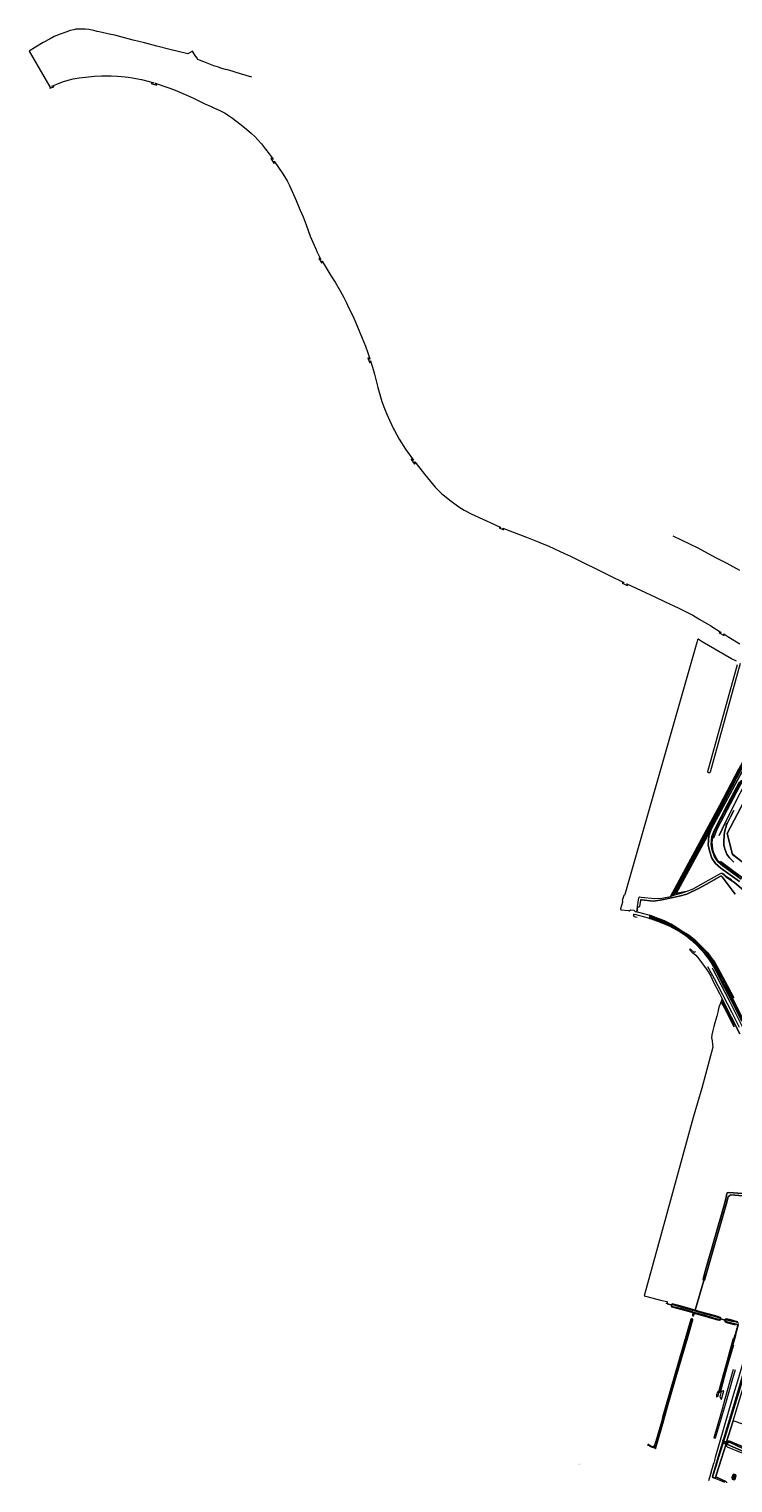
# Model space of a CAD drawing. Extents: x 150256 to 156914, y 461459 to 469481.
# Tile 85 of 256: x 151263 to 152199, y 464217 to 466150. Entities that reach past the tile are written whole.
import ezdxf
from ezdxf.enums import TextEntityAlignment as Align

# ---------------------------------------------------------------- set-up
doc = ezdxf.new("R2010")
doc.units = 0
doc.header["$LTSCALE"] = 0.75
for name, color, linetype, lineweight in [('B-RO-GR-BEPLANTING_CULTUUR_BOSPLANTSOEN-GV', 251, 'CONTINUOUS', 18), ('B-RO-GR-BOS_LOOF-GV', 251, 'CONTINUOUS', 13), ('B-RO-GR-GRAS-GV', 251, 'CONTINUOUS', 13), ('B-RO-GR-GROENVOORZIENING-GV', 251, 'CONTINUOUS', 18), ('B-RO-GR-HOUTWAL-GV', 251, 'CONTINUOUS', 13), ('B-RO-IE-TERREINAFSCHEIDING_KUNSTMATIG_HEKWERK-G', 251, 'IE-TERREINAFSCHEIDING-KUNSTMATIG', 18), ('B-RO-KW-KUNSTWERK_DUIKER-G', 251, 'CONTINUOUS', 18), ('B-RO-KW-KUNSTWERK_DUIKER-GV', 251, 'CONTINUOUS', 18), ('B-RO-OG-BEBOUWING-GV', 6, 'CONTINUOUS', 35), ('B-RO-OG-BEBOUWING-T18', 1, 'CONTINUOUS', 18), ('B-RO-OG-TERREIN_CULTUURSCHEIDING-GV', 251, 'CONTINUOUS', 18), ('B-RO-OG-WATER-GV', 251, 'CONTINUOUS', 18), ('B-RO-OG-WATER_SLOOT-GV', 251, 'CONTINUOUS', 18), ('B-RO-VH-VERHARDING_GESLOTEN-GV', 251, 'CONTINUOUS', 18), ('B-RO-VH-VERHARDING_TEGEL-GV', 251, 'CONTINUOUS', 18)]:
    doc.layers.add(name, color=color, linetype=linetype, lineweight=lineweight)
doc.styles.add('NLCS-ISO-M200-T18', font='NLCS-ISO.ttf', dxfattribs={"height": 360})
doc.linetypes.add('IE-TERREINAFSCHEIDING-KUNSTMATIG', pattern='A,4,[82,NLCS.SHX,S=0.75,R=90,X=0,Y=0],4,-2', length=10)

msp = doc.modelspace()

# ---------------------------------------------------------------- linework, layer by layer
at = {"layer": 'B-RO-GR-BEPLANTING_CULTUUR_BOSPLANTSOEN-GV'}
for points in [[(152220.422, 465036.335), (152198.655, 465052.73), (152191.494, 465080.349), (152218.958, 465132.614)], [(152200.323, 465111.053), (152195.706, 465102.651), (152191.337, 465093.787), (152190.369, 465091.374), (152189.989, 465089.733), (152188.829, 465085.694), (152187.806, 465081.823), (152187.471, 465078.586), (152187.09, 465068.511), (152187.263, 465065.166), (152188.261, 465060.213), (152190.274, 465055.008), (152190.905, 465052.844), (152191.785, 465051.491), (152194.468, 465048.042), (152197.45, 465045.284), (152200.342, 465042.205)], [(152228.895, 464419.358), (152227.893, 464418.815), (152226.941, 464418.188), (152226.046, 464417.482), (152225.215, 464416.703), (152224.453, 464415.855), (152223.766, 464414.945), (152223.16, 464413.98), (152222.746, 464413.322), (152206.417, 464356.756), (152198.6, 464330.431), (152175.642, 464250.679)]]:
    msp.add_lwpolyline(points, dxfattribs=at)
for points in [[(152175.642, 464250.679, 0.00421445), (152173.566, 464243.135)], [(152170.082, 464231.445, 0.01808895), (152166.717, 464219.905)]]:
    msp.add_lwpolyline(points, format="xyb", dxfattribs=at)
at = {"layer": 'B-RO-GR-BOS_LOOF-GV'}
for points in [[(152202.344, 465000), (152184.927, 465023.012), (152184.097, 465023.759), (152183.544, 465024.131), (152182.595, 465023.95), (152168.056, 465015.507), (152154.963, 465008.124), (152137.686, 464999.736), (152127.806, 464997.204), (152119.802, 464995.373), (152102.168, 464991.885), (152093.263, 464990.729), (152077.453, 464992.32), (152076.727, 464992.345), (152076.352, 464991.944)], [(152076.352, 464991.944), (152075.08, 464983.464), (152074.58, 464982.639), (152073.605, 464982.563), (152072.329, 464982.862), (152071.533, 464976.246), (152073.507, 464975.754), (152081.795, 464973.688), (152088.039, 464971.836), (152089.369, 464971.441), (152097.345, 464968.544), (152108.193, 464964.175), (152116.801, 464959.934), (152123.924, 464955.596), (152131.3, 464950.83), (152140.741, 464944.709), (152149.85, 464937.638), (152159.114, 464928.314), (152165.59, 464921.592), (152169.477, 464916.661), (152174.487, 464909.656), (152179.503, 464901.09), (152185.825, 464889.656), (152191.784, 464878.148), (152200.161, 464861.887)]]:
    msp.add_lwpolyline(points, dxfattribs=at)
at = {"layer": 'B-RO-GR-GRAS-GV'}
for points in [[(152203.73, 465309.585), (152197.327, 465312.939), (152158.419, 465335.442), (152152.747, 465338.667), (152152.157, 465338.254), (152152.066, 465338.191), (152151.619, 465336.367), (152151.018, 465334.255), (152055.563, 464999.318), (152055.126, 464998.522), (152054.55, 464998.209), (152053.951, 464998.002), (152051.661, 464991.307), (152052.219, 464991.014), (152052.376, 464990.521), (152052.091, 464989.33), (152049.701, 464980.107), (152049.753, 464979.617), (152050.021, 464979.306), (152050.373, 464979.178), (152060.006, 464978.173), (152061.064, 464977.839), (152063.008, 464978.899), (152067.396, 464978.327), (152069.036, 464976.708), (152071.533, 464976.246), (152072.329, 464982.862), (152072.304, 464983.288), (152074.12, 464995.032), (152074.324, 464995.774), (152074.648, 464995.875), (152075.55, 464996.155), (152077.152, 464995.981), (152095.138, 464994.132), (152104.667, 464994.37), (152116.017, 464996.573), (152181.769, 465118.291), (152207.196, 465166.434)], [(152208.842, 465306.643), (152168.805, 465162.222), (152168.637, 465161.752), (152168.363, 465161.268), (152167.715, 465161.042), (152166.976, 465161.068), (152166.303, 465161.251), (152165.923, 465162.184), (152165.914, 465163.024), (152205.351, 465305.281)], [(152201.238, 465148.535), (152158.338, 465067.133), (152149.843, 465052.352), (152144.076, 465042.187), (152134.54, 465024.332), (152127.17, 465010.674), (152121.252, 464999.926), (152121.257, 464999.118), (152121.49, 464998.814), (152121.695, 464998.795), (152123.713, 464999.226), (152130.216, 465001.017), (152136.967, 465003.207), (152123.726, 465000.498), (152170.012, 465086.418), (152271.729, 465275.234)], [(152207.801, 465149.134), (152192.732, 465120.818), (152174.178, 465084.467), (152171.039, 465076.615), (152170.393, 465065.649), (152171.729, 465058.402), (152174.508, 465049.379), (152178.866, 465043.388), (152185.575, 465037.367), (152210.088, 465019.922)], [(152206.828, 465023.479), (152198.985, 465029.174), (152191.427, 465034.679), (152184.049, 465039.756), (152181.251, 465042.291), (152179.261, 465044.339), (152177.416, 465047.063), (152174.226, 465053.031), (152173.04, 465056.731), (152172.121, 465060.121), (152171.353, 465064.527), (152171.296, 465068.855), (152171.531, 465072.229), (152172.204, 465076.598), (152172.903, 465079.184), (152174.294, 465082.745), (152176.835, 465088.394), (152188.101, 465109.649), (152198.673, 465128.624), (152210.504, 465151.365)], [(152207.708, 465016.707), (152183.072, 465034.239), (152175.88, 465040.693), (152170.881, 465047.565), (152167.838, 465057.448), (152166.371, 465065.4), (152167.084, 465077.498), (152170.012, 465086.418), (152123.726, 465000.498), (152136.967, 465003.207), (152146.239, 465006.823), (152159.557, 465014.283), (152181.827, 465027.05), (152183.414, 465027.92), (152184.832, 465027.685), (152187.202, 465026.22), (152188.655, 465024.511), (152191.955, 465022.351), (152197.103, 465019.391)], [(152200.872, 464823.234), (152196.315, 464831.987), (152188.17, 464848.386), (152185.397, 464853.671), (152184.353, 464854.899), (152183.677, 464855.292), (152182.95, 464855.293), (152182.564, 464854.853), (152180.544, 464849.511), (152179.022, 464843.114), (152177.744, 464837.632), (152175.232, 464828.888), (152173.611, 464823.809), (152172.215, 464818.331), (152171.092, 464812.806), (152170.539, 464808.644), (152171.141, 464808.087), (152172.247, 464796.291), (152157.946, 464742.035), (152146.419, 464703.034), (152103.718, 464547.728), (152081.204, 464465.843), (152082.791, 464465.308), (152084.719, 464464.766), (152102.757, 464460.042), (152111.115, 464458.093), (152111.676, 464457.663), (152111.908, 464457.085), (152111.842, 464456.127), (152111.594, 464455.169), (152117.141, 464453.71), (152117.727, 464454.645), (152118.582, 464455.026), (152120.257, 464454.707), (152128.853, 464452.374), (152142.534, 464448.417), (152149.04, 464446.497), (152160.363, 464486.216), (152160.18, 464486.226), (152159.823, 464486.634), (152159.635, 464487.745), (152162.703, 464500), (152187.529, 464586.138), (152189.102, 464592.83), (152190.595, 464599.254), (152190.942, 464601.605), (152191.573, 464602.628), (152192.121, 464602.803), (152193.87, 464602.943), (152211.999, 464601.726)], [(152212.875, 464598.903), (152196.047, 464599.962), (152194.84, 464599.34), (152192.999, 464597.337), (152190.114, 464587.213), (152161.146, 464486.525), (152160.724, 464486.195), (152160.363, 464486.216), (152149.04, 464446.497), (152156.008, 464444.44), (152174.797, 464439.44), (152180.535, 464437.943), (152182.835, 464437.041), (152183.25, 464436.161), (152183.124, 464434.974), (152189.098, 464434.347), (152189.604, 464435.05), (152190.194, 464435.179), (152194.89, 464434.097), (152205.044, 464431.305)]]:
    msp.add_lwpolyline(points, dxfattribs=at)
at = {"layer": 'B-RO-GR-GROENVOORZIENING-GV'}
for points in [[(152271.729, 465275.234), (152170.012, 465086.418), (152167.084, 465077.498), (152166.371, 465065.4), (152167.838, 465057.448), (152170.881, 465047.565), (152175.88, 465040.693), (152183.072, 465034.239), (152207.708, 465016.707)], [(152210.088, 465019.922), (152185.575, 465037.367), (152178.866, 465043.388), (152174.508, 465049.379), (152171.729, 465058.402), (152170.393, 465065.649), (152171.039, 465076.615), (152174.178, 465084.467), (152192.732, 465120.818), (152207.801, 465149.134)], [(152218.958, 465132.614), (152191.494, 465080.349), (152198.655, 465052.73), (152220.422, 465036.335)], [(152210.97, 464830.79), (152197.181, 464858.136), (152188.447, 464874.685), (152177.276, 464896.401), (152173.833, 464903.205), (152170.696, 464908.443), (152167.159, 464913.743), (152161.683, 464920.581), (152157.087, 464925.711), (152150.875, 464932.294), (152142.744, 464939.359), (152136.396, 464944.691), (152128.933, 464949.653), (152115.449, 464957.426), (152104.711, 464961.729), (152098.979, 464963.979), (152090.502, 464966.996), (152088.039, 464967.649), (152083.958, 464968.73), (152075.385, 464970.912), (152070.447, 464972.131), (152069.841, 464972.305), (152067.714, 464972.684), (152066.991, 464972.808), (152066.83, 464972.506), (152066.633, 464971.502), (152067.459, 464971.4), (152067.152, 464970.004), (152071.872, 464969.126)], [(152171.455, 464901.657), (152172.307, 464900.155), (152176.895, 464891.723), (152195.42, 464855.978), (152214.318, 464818.678)], [(152199.565, 464367.79), (152191.581, 464339.259), (152188.415, 464328.201), (152184.626, 464314.964), (152177.245, 464288.895), (152173.785, 464276.76), (152176.09, 464276.76), (152189.07, 464321.412), (152199.072, 464355.819), (152202.363, 464367.713)]]:
    msp.add_lwpolyline(points, dxfattribs=at)
at = {"layer": 'B-RO-GR-HOUTWAL-GV'}
for points in [[(152213.753, 464294.796), (152199.339, 464299.512), (152190.308, 464270.232)], [(152190.03, 464269.332), (152189.973, 464269.147), (152183.88, 464249.395), (152176.88, 464227.151), (152176.203, 464224.873), (152189.838, 464218.697)], [(152193.765, 464272.949), (152209.649, 464266.101), (152228.657, 464257.578), (152230.674, 464261.997), (152223.306, 464265.282), (152222.413, 464263.319), (152218.766, 464264.98), (152219.412, 464266.399)]]:
    msp.add_lwpolyline(points, dxfattribs=at)
for points in [[(152190.308, 464270.232, -0.25656256), (152193.765, 464272.949)], [(152189.838, 464218.697, -0.16981885), (152190.634, 464216.978)]]:
    msp.add_lwpolyline(points, format="xyb", dxfattribs=at)
at = {"layer": 'B-RO-IE-TERREINAFSCHEIDING_KUNSTMATIG_HEKWERK-G'}
msp.add_lwpolyline([(152210.283, 465043.916), (152198.643, 465052.809), (152195.463, 465064.841), (152191.538, 465080.424), (152200.892, 465098.405)], dxfattribs=at)
at = {"layer": 'B-RO-KW-KUNSTWERK_DUIKER-G'}
for points in [[(152109.994, 464455.879), (152118.011, 464453.771)], [(152182.201, 464434.947), (152188.923, 464433.438)]]:
    msp.add_lwpolyline(points, dxfattribs=at)
at = {"layer": 'B-RO-KW-KUNSTWERK_DUIKER-GV'}
msp.add_lwpolyline([(152185.204, 464272.983), (152192.559, 464269.52), (152192.815, 464270.062), (152185.46, 464273.525)], close=True, dxfattribs=at)
at = {"layer": 'B-RO-OG-BEBOUWING-GV'}
msp.add_lwpolyline([(152198.306, 464223.049), (152201.239, 464222.159), (152202.721, 464227.042), (152199.788, 464227.932)], close=True, dxfattribs=at)
at = {"layer": 'B-RO-OG-TERREIN_CULTUURSCHEIDING-GV'}
for points in [[(152229.668, 464414.422), (152214.347, 464362.064), (152214.294, 464361.882), (152213.835, 464360.313), (152207.736, 464340.307), (152186.176, 464270.408), (152186.832, 464269.673), (152189.189, 464269.034), (152189.973, 464269.147), (152190.03, 464269.332), (152190.308, 464270.232)], [(152190.308, 464270.232), (152199.339, 464299.512), (152205.235, 464318.627), (152211.561, 464339.138), (152217.671, 464359.181), (152217.902, 464359.972), (152218.046, 464360.448)]]:
    msp.add_lwpolyline(points, dxfattribs=at)
msp.add_lwpolyline([(152180.752, 464337.835), (152180.521, 464338.75), (152180.295, 464339.425), (152178.443, 464337.544), (152177.475, 464334.013), (152177.357, 464331.135), (152177.97, 464331.971), (152178.535, 464332.246), (152179.522, 464332.554), (152179.69, 464333.128), (152181.041, 464337.781)], close=True, dxfattribs=at)
msp.add_lwpolyline([(152170.082, 464231.445, 0.0155632), (152173.566, 464243.135)], format="xyb", dxfattribs=at)
at = {"layer": 'B-RO-OG-WATER-GV'}
for points in [[(151559.355, 466086.062), (151544.342, 466090.554), (151528.785, 466095.279), (151525.802, 466096.161), (151525.435, 466096.001), (151518.107, 466098.238), (151518.01, 466098.267), (151515.052, 466099.228), (151508.851, 466101.238), (151495.39, 466106.32), (151489.612, 466108.554), (151487.344, 466109.838), (151485.587, 466112.787), (151485.367, 466112.654), (151480.412, 466120.908), (151474.334, 466117.247), (151462.937, 466119.729), (151463.001, 466120.012), (151450.164, 466122.836), (151432.822, 466127.456), (151416.559, 466131.574), (151401.482, 466135.492), (151385.17, 466139.713), (151376.905, 466141.779), (151371.802, 466143.055), (151356.082, 466146.485), (151353.737, 466146.971), (151349.136, 466148.147), (151342.373, 466149.513), (151337.489, 466149.776), (151336.653, 466149.894), (151335.336, 466150.081), (151325.432, 466149.824), (151322.731, 466149.27), (151317.657, 466148.083), (151312.081, 466146.179), (151304.52, 466143.381), (151296.598, 466139.99), (151291.295, 466137.174), (151281.864, 466132.019), (151271.568, 466125.921), (151263.028, 466120.564), (151290.838, 466073.25), (151291.004, 466073.321), (151291.082, 466073.137), (151290.589, 466071.581), (151290.662, 466071.395), (151295.978, 466073.492), (151295.905, 466073.678), (151293.485, 466074.164), (151293.409, 466074.35), (151300.004, 466077.032), (151307.458, 466079.714), (151315.192, 466082.092), (151321.632, 466083.708), (151329.634, 466085.231), (151342.181, 466086.747), (151349.893, 466087.335), (151359.556, 466087.758), (151367.231, 466087.937), (151372.241, 466087.753), (151380.545, 466087.33), (151390.903, 466086.563), (151394.81, 466086.214), (151400.682, 466085.297), (151405.181, 466084.433), (151412.583, 466083.019), (151422.702, 466080.52), (151428.434, 466078.866), (151428.378, 466078.674), (151425.603, 466077.936), (151425.546, 466077.744), (151432.734, 466075.63), (151432.79, 466075.822), (151430.905, 466077.875), (151430.968, 466078.065), (151440.904, 466074.769), (151448.817, 466071.919), (151455.136, 466069.531), (151460.389, 466067.417), (151473.73, 466061.696), (151481.519, 466058.222), (151488.997, 466054.675), (151493.057, 466052.659), (151495.816, 466051.293), (151495.997, 466051.204), (151496.89, 466050.761), (151505.145, 466047.193), (151509.829, 466045.081), (151515.78, 466042.251), (151523.703, 466038.21), (151528.489, 466035.311), (151533.663, 466031.787), (151543.494, 466024.294), (151549.518, 466019.389), (151558.345, 466011.661), (151563.1, 466007.253), (151567.393, 466002.941), (151572.035, 465997.46), (151577.491, 465990.57), (151582.465, 465983.994), (151587.573, 465976.917), (151587.411, 465976.8), (151584.794, 465977.935), (151584.628, 465977.824), (151588.778, 465971.618), (151588.944, 465971.729), (151588.943, 465974.54), (151589.109, 465974.651), (151600.496, 465957.736), (151606.12, 465948.38), (151609.451, 465942.197), (151618.292, 465922.119), (151623.277, 465910.344), (151627.353, 465900.259), (151631.345, 465889.813), (151637.054, 465874.657), (151643.953, 465858.705), (151646.291, 465853.496), (151651.255, 465843.759), (151651.077, 465843.668), (151648.676, 465845.192), (151648.504, 465845.091), (151652.293, 465838.635), (151652.465, 465838.736), (151652.542, 465841.277), (151652.714, 465841.378), (151656.64, 465834.682), (151664.82, 465821.608), (151669.933, 465813.404), (151676.62, 465802.115), (151681.514, 465793.103), (151685.083, 465786.059), (151688.524, 465779.111), (151693.499, 465768.577), (151697.455, 465759.602), (151703.025, 465746.726), (151706.176, 465738.941), (151710.357, 465728.421), (151713.66, 465719.578), (151716.296, 465711.459), (151716.106, 465711.397), (151713.876, 465712.717), (151713.688, 465712.648), (151716.023, 465706.322), (151716.211, 465706.391), (151716.876, 465708.956), (151717.067, 465709.016), (151721.124, 465696.061), (151722.376, 465691.207), (151727.057, 465673.346), (151732.407, 465654.675), (151734.727, 465647.939), (151738.461, 465638.727), (151742.477, 465629.92), (151747.817, 465618.752), (151749.01, 465616.365), (151755.288, 465604.981), (151763.85, 465591.36), (151765.847, 465588.572), (151774.193, 465576.932), (151774.031, 465576.816), (151771.31, 465578.047), (151771.151, 465577.926), (151775.832, 465571.744), (151775.992, 465571.864), (151775.777, 465574.505), (151775.935, 465574.628), (151782.594, 465566.067), (151788.741, 465558.47), (151803.317, 465541.022), (151806.145, 465538.088), (151812.198, 465532.033), (151815.36, 465529.257), (151822.54, 465523.717), (151834.641, 465514.862), (151841.602, 465510.446), (151851.056, 465505.448), (151881.846, 465491.189), (151890.47, 465487.547), (151890.392, 465487.363), (151888.367, 465486.943), (151888.291, 465486.758), (151894.07, 465484.402), (151894.146, 465484.587), (151893.031, 465486.433), (151893.101, 465486.62), (151924.685, 465474.683), (151940.152, 465468.441), (151954.527, 465462.394), (151975.165, 465452.847), (151983.108, 465449.019), (152036.003, 465423.156), (152054.019, 465414.188), (152053.93, 465414.009), (152052.141, 465413.539), (152052.054, 465413.359), (152058.965, 465410.013), (152059.052, 465410.193), (152057.782, 465412.165), (152057.866, 465412.346), (152095.323, 465395.065), (152108.028, 465389.177), (152127.356, 465380.007), (152141.329, 465372.946), (152145.891, 465370.6), (152155.181, 465365.069), (152169.654, 465356.51), (152183.466, 465347.956), (152183.36, 465347.786), (152181.144, 465347.648), (152181.04, 465347.477), (152187.418, 465343.579), (152187.522, 465343.75), (152186.999, 465345.635), (152187.105, 465345.805), (152193.855, 465341.626), (152208.446, 465332.753)], [(152194.804, 464271.043), (152193.831, 464271.208), (152192.991, 464271.118), (152191.866, 464270.504), (152191.441, 464269.632), (152191.385, 464268.947), (152191.781, 464268.031), (152237.569, 464248.322)], [(152238.329, 464250.377), (152194.804, 464271.043)]]:
    msp.add_lwpolyline(points, dxfattribs=at)
at = {"layer": 'B-RO-OG-WATER_SLOOT-GV'}
for points in [[(152119.155, 465476.176), (152152.484, 465460.292), (152175.99, 465447.643), (152191.168, 465440.04), (152207.858, 465430.735)], [(152266.959, 465277.708), (152266.637, 465276.985), (152266, 465275.808), (152256.789, 465258.801), (152245.185, 465237.066), (152224.321, 465197.596), (152207.196, 465166.434), (152181.769, 465118.291), (152116.017, 464996.573), (152118.49, 464997.541), (152126.696, 465013.615), (152151.281, 465059.246), (152175.088, 465103.814), (152211.481, 465171.995), (152234.209, 465215.243), (152246.625, 465237.611), (152260.193, 465263.16), (152267.397, 465276.859)], [(152267.397, 465276.859), (152260.193, 465263.16), (152246.625, 465237.611), (152234.209, 465215.243), (152211.481, 465171.995), (152175.088, 465103.814), (152151.281, 465059.246), (152126.696, 465013.615), (152118.49, 464997.541)], [(152119.227, 464997.829), (152121.695, 464998.795), (152121.49, 464998.814), (152121.257, 464999.118), (152121.252, 464999.926), (152127.17, 465010.674), (152134.54, 465024.332), (152144.076, 465042.187), (152149.843, 465052.352), (152158.338, 465067.133), (152201.238, 465148.535), (152219.165, 465181.717), (152233.659, 465209.214), (152251.347, 465241.824), (152268.658, 465274.356), (152269.755, 465276.857), (152269.577, 465277.546), (152268.275, 465278.085), (152267.63, 465278.115), (152267.233, 465277.975), (152266.959, 465277.708)], [(152268.838, 465275.943), (152258.834, 465258.097), (152236.242, 465215.474), (152208.964, 465165.546), (152173.547, 465099.144), (152144.062, 465044.872), (152119.324, 464998.49)], [(152119.324, 464998.49), (152144.062, 465044.872), (152173.547, 465099.144), (152208.964, 465165.546), (152236.242, 465215.474), (152258.834, 465258.097), (152268.838, 465275.943)], [(152173.407, 465074.314), (152177.972, 465086.854), (152261.236, 465243.837)], [(152261.236, 465243.837), (152177.972, 465086.854), (152173.407, 465074.314)], [(152180.707, 465077.914), (152189.668, 465096.35), (152204.696, 465126.38), (152216.901, 465148.995), (152238.938, 465190.533), (152255.403, 465222.703), (152265.535, 465241.353), (152261.236, 465243.837)], [(152210.504, 465151.365), (152198.673, 465128.624), (152188.101, 465109.649), (152176.835, 465088.394), (152174.294, 465082.745), (152172.903, 465079.184), (152172.204, 465076.598), (152171.531, 465072.229), (152171.296, 465068.855), (152171.353, 465064.527), (152172.121, 465060.121), (152173.04, 465056.731), (152174.226, 465053.031), (152177.416, 465047.063), (152179.261, 465044.339), (152181.251, 465042.291), (152184.049, 465039.756), (152191.427, 465034.679), (152198.985, 465029.174), (152206.828, 465023.479)], [(152204.696, 465126.38), (152189.668, 465096.35), (152180.707, 465077.914)], [(152200.342, 465042.205), (152197.45, 465045.284), (152194.468, 465048.042), (152191.785, 465051.491), (152190.905, 465052.844), (152190.274, 465055.008), (152188.261, 465060.213), (152187.263, 465065.166), (152187.09, 465068.511), (152187.471, 465078.586), (152187.806, 465081.823), (152188.829, 465085.694), (152189.989, 465089.733), (152190.369, 465091.374), (152191.337, 465093.787), (152195.706, 465102.651), (152200.323, 465111.053)], [(152276.538, 464972.517), (152263.109, 464982.801), (152182.653, 465043.185)], [(152182.653, 465043.185), (152263.109, 464982.801), (152276.538, 464972.517)], [(152076.05, 464992.642), (152076.352, 464991.944), (152076.727, 464992.345), (152077.453, 464992.32), (152093.263, 464990.729), (152102.168, 464991.885), (152119.802, 464995.373), (152127.806, 464997.204), (152137.686, 464999.736), (152154.963, 465008.124), (152168.056, 465015.507), (152182.595, 465023.95), (152183.544, 465024.131), (152184.097, 465023.759), (152184.927, 465023.012), (152202.344, 465000)], [(152185.107, 465026.704), (152189.092, 465023.191), (152201.885, 465014.845), (152213.575, 465004.664), (152224.061, 464994.287), (152228.171, 464989.24)], [(152228.171, 464989.24), (152224.061, 464994.287), (152213.575, 465004.664), (152201.885, 465014.845), (152189.092, 465023.191), (152185.107, 465026.704)], [(152200.161, 464861.887), (152191.784, 464878.148), (152185.825, 464889.656), (152179.503, 464901.09), (152174.487, 464909.656), (152169.477, 464916.661), (152165.59, 464921.592), (152159.114, 464928.314), (152149.85, 464937.638), (152140.741, 464944.709), (152131.3, 464950.83), (152123.924, 464955.596), (152116.801, 464959.934), (152108.193, 464964.175), (152097.345, 464968.544), (152089.369, 464971.441), (152088.039, 464971.836), (152088.039, 464970.89), (152100.691, 464966.293), (152106.541, 464963.657), (152112.368, 464961.073), (152124.486, 464954.317), (152136.603, 464946.481), (152143.963, 464941.025), (152151.29, 464934.776), (152162.075, 464923.769), (152167.287, 464917.837), (152172.942, 464909.913), (152177.212, 464902.82), (152184.955, 464888.486), (152190.908, 464876.867), (152193.376, 464872.111), (152227.496, 464803.535)], [(152227.496, 464803.535), (152193.376, 464872.111), (152190.908, 464876.867), (152184.955, 464888.486), (152177.212, 464902.82), (152172.942, 464909.913), (152167.287, 464917.837), (152162.075, 464923.769), (152151.29, 464934.776), (152143.963, 464941.025), (152136.603, 464946.481), (152124.486, 464954.317), (152112.368, 464961.073), (152106.541, 464963.657), (152100.691, 464966.293), (152088.039, 464970.89), (152088.039, 464968.829), (152088.803, 464968.622), (152095.869, 464966.094), (152102.765, 464963.57), (152105.75, 464962.271), (152112.812, 464959.186), (152118.49, 464956.299), (152128.165, 464950.589), (152134.51, 464946.434), (152143.836, 464939.677), (152148.721, 464935.331), (152155.795, 464928.162), (152162.71, 464920.613), (152166.445, 464916.448), (152169.164, 464912.516), (152173.061, 464906.227), (152177.694, 464897.933), (152185.059, 464884.233), (152188.491, 464877.561), (152191.454, 464871.967), (152212.861, 464829.937)], [(152212.861, 464829.937), (152191.454, 464871.967), (152188.491, 464877.561), (152185.059, 464884.233), (152177.694, 464897.933), (152173.061, 464906.227), (152169.164, 464912.516), (152166.445, 464916.448), (152162.71, 464920.613), (152155.795, 464928.162), (152148.721, 464935.331), (152143.836, 464939.677), (152134.51, 464946.434), (152128.165, 464950.589), (152118.49, 464956.299), (152112.812, 464959.186), (152105.75, 464962.271), (152102.765, 464963.57), (152095.869, 464966.094), (152088.803, 464968.622), (152088.039, 464968.829), (152088.039, 464967.649), (152090.502, 464966.996), (152098.979, 464963.979), (152104.711, 464961.729), (152115.449, 464957.426), (152128.933, 464949.653), (152136.396, 464944.691), (152142.744, 464939.359), (152150.875, 464932.294), (152157.087, 464925.711), (152161.683, 464920.581), (152167.159, 464913.743), (152170.696, 464908.443), (152173.833, 464903.205), (152177.276, 464896.401), (152188.447, 464874.685), (152197.181, 464858.136), (152210.97, 464830.79)], [(152200.633, 464825.651), (152197.669, 464831.077), (152191.612, 464843.192), (152188.798, 464849.079), (152185.502, 464855.309), (152183.791, 464857.924), (152182.564, 464854.853), (152182.95, 464855.293), (152183.677, 464855.292), (152184.353, 464854.899), (152185.397, 464853.671), (152188.17, 464848.386), (152196.315, 464831.987), (152200.872, 464823.234)], [(152201.652, 464825.868), (152197.912, 464832.85), (152196.091, 464836.161), (152192.369, 464843.8), (152189.362, 464849.638), (152186.774, 464854.807), (152184.411, 464859.475), (152183.791, 464857.924), (152185.502, 464855.309), (152188.798, 464849.079), (152191.612, 464843.192), (152197.669, 464831.077), (152200.633, 464825.651)], [(152208.51, 464814.119), (152196.852, 464836.665), (152187.44, 464855.495), (152184.982, 464860.527), (152184.411, 464859.475), (152186.774, 464854.807), (152189.362, 464849.638), (152192.369, 464843.8), (152196.091, 464836.161), (152197.912, 464832.85), (152201.652, 464825.868)], [(152211.999, 464601.726), (152193.87, 464602.943), (152192.121, 464602.803), (152191.573, 464602.628), (152190.942, 464601.605), (152190.595, 464599.254), (152189.102, 464592.83), (152187.529, 464586.138), (152162.703, 464500), (152159.635, 464487.745), (152159.823, 464486.634), (152160.18, 464486.226), (152160.363, 464486.216), (152160.724, 464486.195), (152161.146, 464486.525), (152190.114, 464587.213), (152192.999, 464597.337), (152194.84, 464599.34), (152196.047, 464599.962), (152212.875, 464598.903)], [(152147.203, 464443.384), (152147.108, 464443.028), (152148.583, 464442.477), (152149.097, 464442.397), (152178.559, 464433.929), (152181.444, 464433.245), (152182.32, 464433.346), (152183.124, 464434.974), (152183.25, 464436.161), (152182.835, 464437.041), (152180.535, 464437.943), (152174.797, 464439.44), (152156.008, 464444.44), (152149.04, 464446.497), (152142.534, 464448.417), (152128.853, 464452.374), (152120.257, 464454.707), (152118.582, 464455.026), (152117.727, 464454.645), (152117.141, 464453.71), (152116.911, 464451.804), (152117.479, 464451.176), (152129.513, 464447.928), (152144.053, 464443.958), (152145.653, 464443.571), (152146.194, 464443.369)], [(152145.828, 464444.184), (152145.595, 464444.248), (152131.098, 464448.251), (152117.928, 464451.721), (152117.672, 464451.94), (152117.764, 464452.412), (152118.21, 464453.741), (152118.817, 464454.164), (152119.16, 464454.031), (152124.433, 464452.333), (152146.608, 464446.173), (152154.672, 464443.925), (152165.867, 464440.866), (152175.691, 464438.296), (152181.781, 464436.545), (152181.99, 464436.069), (152181.985, 464435.596), (152181.801, 464434.651), (152181.366, 464434.183), (152173.73, 464436.21), (152161.166, 464439.975), (152147.741, 464443.659)], [(152095.164, 464264.177), (152096.125, 464262.202), (152096.62, 464263.63), (152107.269, 464299.844), (152108.303, 464304.326), (152123.816, 464358.145), (152138.959, 464410.311), (152145.743, 464433.986), (152145.789, 464434.528), (152145.115, 464434.992), (152144.91, 464435.041), (152144.436, 464435.153), (152143.838, 464435.17), (152143.31, 464434.736), (152105.651, 464304.616), (152104.57, 464299.334), (152095.14, 464267.972), (152094.293, 464266.626), (152093.982, 464266.605), (152094.629, 464265.276)], [(152144.607, 464434.127), (152143.042, 464428.068), (152139.845, 464417.218), (152136.88, 464406.777), (152134.231, 464397.094), (152129.279, 464380.131), (152124.23, 464362.849), (152119.992, 464347.807), (152115.504, 464331.529), (152112.227, 464319.475), (152108.517, 464306.2), (152105.183, 464294.687), (152099.958, 464276.896), (152096.967, 464266.174), (152096.642, 464265.367)], [(152144.142, 464434.323), (152138.902, 464415.654), (152133.762, 464397.275), (152132.884, 464394.123), (152126.72, 464373.43), (152123.26, 464361.401), (152118.283, 464343.697), (152111.15, 464317.742), (152104.045, 464293.373), (152099.195, 464277.012), (152096.874, 464268.079)], [(152133.762, 464397.275), (152138.902, 464415.654), (152144.142, 464434.323)], [(152146.194, 464443.369), (152145.653, 464443.571), (152145.956, 464443.111), (152145.172, 464440.31), (152145.323, 464439.411), (152145.834, 464439.037), (152145.934, 464439.058), (152146.704, 464439.218), (152147.289, 464440.079), (152148.148, 464441.849), (152148.583, 464442.477), (152147.108, 464443.028)], [(152145.776, 464440.994), (152146.262, 464442.957)], [(152146.194, 464443.369), (152147.108, 464443.028), (152147.203, 464443.384)], [(152146.493, 464440.743), (152147.108, 464443.028), (152146.194, 464443.369)], [(152147.108, 464443.028), (152146.493, 464440.743)], [(152205.044, 464431.305), (152194.89, 464434.097), (152190.194, 464435.179), (152189.604, 464435.05), (152189.098, 464434.347), (152188.489, 464432.649), (152188.493, 464431.758), (152188.922, 464430.983), (152189.807, 464430.565), (152192.109, 464429.98), (152202.085, 464427.401)], [(152203.727, 464427.906), (152196.049, 464429.977), (152189.656, 464431.603), (152189.444, 464431.906), (152189.45, 464432.38), (152189.81, 464433.71), (152189.985, 464433.966), (152190.717, 464433.957), (152199.416, 464431.548)], [(152226.495, 464412.499), (152222.298, 464397.802), (152212.486, 464361.971), (152208.085, 464346.707), (152198.425, 464315.074), (152179.273, 464250.817), (152172.831, 464229.583), (152171.397, 464224.663), (152175.516, 464222.731), (152175.73, 464223.283), (152175.388, 464223.447), (152172.02, 464225.053), (152176.767, 464240.055), (152180.107, 464250.732), (152186.176, 464270.408), (152207.736, 464340.307), (152213.835, 464360.313), (152214.294, 464361.882), (152214.347, 464362.064), (152229.668, 464414.422)], [(152199.675, 464408.821), (152195.048, 464392.878), (152192.796, 464384.498), (152190.035, 464374.996), (152186.366, 464360.729), (152182.549, 464347.754), (152180.295, 464339.425), (152180.521, 464338.75), (152180.752, 464337.835), (152181.041, 464337.781), (152181.371, 464337.719), (152182.537, 464338.568), (152183.419, 464340.626), (152187.971, 464357.512), (152191.213, 464369.223), (152194.655, 464381.31), (152200.162, 464400.385)], [(152202.424, 464412.557), (152197.359, 464394.535), (152190.214, 464368.722), (152183.201, 464343.792), (152181.513, 464339.173), (152180.939, 464339.324), (152182.61, 464345.129), (152184.449, 464351.347), (152187.318, 464360.995), (152189.614, 464369.532), (152192.451, 464380.127), (152194.56, 464387.375), (152196.233, 464394.111), (152199.145, 464403.802), (152202.113, 464414.482)], [(152096.874, 464268.079), (152099.195, 464277.012), (152104.045, 464293.373), (152111.15, 464317.742), (152118.283, 464343.697), (152123.26, 464361.401), (152126.72, 464373.43), (152132.884, 464394.123), (152133.762, 464397.275)], [(152094.629, 464265.276), (152093.982, 464266.605)], [(152094.629, 464265.276), (152095.164, 464264.177)], [(152190.308, 464270.232), (152190.03, 464269.332)], [(152191.781, 464268.031), (152191.385, 464268.947), (152191.441, 464269.632), (152191.866, 464270.504), (152192.991, 464271.118), (152193.831, 464271.208), (152194.804, 464271.043), (152238.329, 464250.377)], [(152191.417, 464265.082), (152208.967, 464257.77), (152211.896, 464256.864), (152229.7, 464248.938), (152237.086, 464245.434)], [(152237.569, 464248.322), (152191.781, 464268.031)], [(152240.4, 464252.042), (152234.925, 464254.624), (152231.994, 464256.005), (152228.657, 464257.578), (152209.649, 464266.101), (152193.765, 464272.949)], [(152189.838, 464218.697), (152176.203, 464224.873), (152175.73, 464223.283), (152187.952, 464217.786)]]:
    msp.add_lwpolyline(points, dxfattribs=at)
for points in [[(152144.142, 464434.323, -0.85014408), (152144.607, 464434.127)], [(152146.493, 464440.743, -0.875028), (152145.776, 464440.994)], [(152146.194, 464443.369, 0.08794349), (152145.828, 464444.184)], [(152146.262, 464442.957, 0.04014751), (152146.194, 464443.369)], [(152147.741, 464443.659, 0.21611403), (152147.203, 464443.384)], [(152085.238, 464267.658, -0.14528341), (152088.809, 464265.748)], [(152085.987, 464268.754, -0.11984628), (152088.776, 464267.02)], [(152088.776, 464267.02, 0.11662898), (152093.179, 464265.159)], [(152088.809, 464265.748, 0.10214164), (152094.628, 464264.106)], [(152094.629, 464265.276, -0.13975907), (152093.179, 464265.159)], [(152094.628, 464264.106, 0.05829643), (152095.164, 464264.177)], [(152094.629, 464265.276, 0.14448206), (152095.839, 464266.182)], [(152096.642, 464265.367, -0.21760775), (152095.164, 464264.177)], [(152096.874, 464268.079, -0.13365694), (152095.839, 464266.182)], [(152190.03, 464269.332, 0.26137165), (152191.417, 464265.082)]]:
    msp.add_lwpolyline(points, format="xyb", dxfattribs=at)
for points in [[(152206.168, 464425.636), (152206.392, 464426.417), (152206.084, 464427.555), (152206.557, 464429.067), (152206.211, 464430.036), (152205.304, 464430.4), (152199.416, 464431.548), (152190.717, 464433.957), (152189.985, 464433.966), (152189.81, 464433.71), (152189.45, 464432.38), (152189.444, 464431.906), (152189.656, 464431.603), (152196.049, 464429.977), (152203.727, 464427.906), (152204.838, 464427.248), (152205.002, 464426.6), (152205.04, 464426.169)], [(152205.04, 464426.169), (152205.078, 464425.739), (152204.936, 464424.664), (152204.536, 464422.845), (152202.113, 464414.482), (152199.145, 464403.802), (152196.233, 464394.111), (152194.56, 464387.375), (152192.451, 464380.127), (152189.614, 464369.532), (152187.318, 464360.995), (152184.449, 464351.347), (152182.61, 464345.129), (152180.939, 464339.324), (152181.513, 464339.173), (152183.201, 464343.792), (152190.214, 464368.722), (152197.359, 464394.535), (152202.424, 464412.557), (152206.168, 464425.636)], [(152189.973, 464269.147), (152189.189, 464269.034), (152186.832, 464269.673), (152186.176, 464270.408), (152180.107, 464250.732), (152176.767, 464240.055), (152172.02, 464225.053), (152175.388, 464223.447), (152175.73, 464223.283), (152176.203, 464224.873), (152176.88, 464227.151), (152183.88, 464249.395)]]:
    msp.add_lwpolyline(points, close=True, dxfattribs=at)
at = {"layer": 'B-RO-VH-VERHARDING_GESLOTEN-GV'}
for points in [[(152149.429, 464923.563), (152148.565, 464922.542), (152148.091, 464922.871), (152147.391, 464922.195), (152142.806, 464926.579), (152141.511, 464926.049), (152146.032, 464921.387), (152147.279, 464920.915), (152149.611, 464918.635), (152154.025, 464913.689), (152158.703, 464907.397), (152163.773, 464900.467), (152166.608, 464896.172), (152169.675, 464890.963), (152173.438, 464882.926), (152176.917, 464876.258), (152181.404, 464867.854), (152184.899, 464860.697), (152184.982, 464860.527), (152187.44, 464855.495), (152196.852, 464836.665), (152208.51, 464814.119)], [(152207.861, 464822.538), (152198.012, 464841.952), (152179.453, 464877.847), (152174.598, 464887.305), (152168.139, 464899.272), (152165.593, 464903.336)]]:
    msp.add_lwpolyline(points, dxfattribs=at)
at = {"layer": 'B-RO-VH-VERHARDING_TEGEL-GV'}
msp.add_lwpolyline([(152186.55, 464339.623), (152183.699, 464338.511), (152181.613, 464331.251), (152183.344, 464328.316), (152183.749, 464328.201), (152186.966, 464339.505)], close=True, dxfattribs=at)

# ---------------------------------------------------------------- texts
at = {"layer": 'B-RO-OG-BEBOUWING-T18', "style": 'NLCS-ISO-M200-T18'}
msp.add_text('23A', height=1.35, rotation=345, dxfattribs=at).set_placement((151995.788, 464242.011), align=Align.MIDDLE)

doc.saveas('drawing.dxf')
